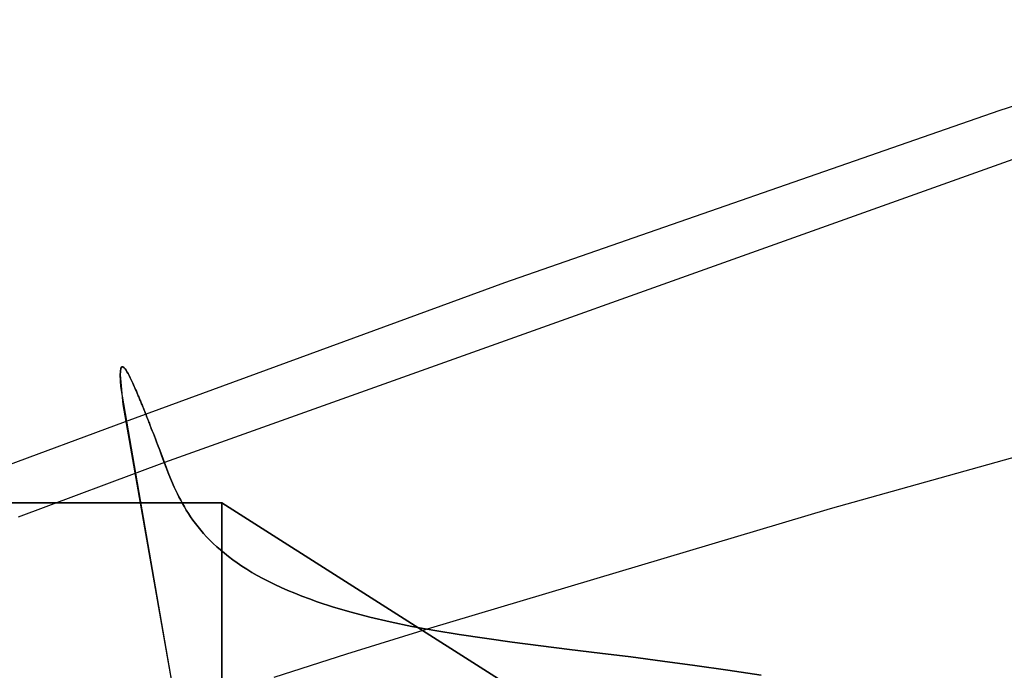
# Model space of a CAD drawing. Header units: millimetres. Extents: x -273 to 273, y -240 to 302.
# Tile 135 of 256: x -222 to -188, y 249 to 271. Entities that reach past the tile are written whole.
import ezdxf

# ---------------------------------------------------------------- set-up
doc = ezdxf.new("R2010")
doc.units = ezdxf.units.MM
doc.header["$MEASUREMENT"] = 0
doc.layers.add('IGES level 1', color=7, linetype='Continuous', true_color=0x3e413d)
doc.layers.add('IGES level 2', color=7, linetype='Continuous', true_color=0x008000)

msp = doc.modelspace()

# ---------------------------------------------------------------- linework, layer by layer
at = {"layer": 'IGES level 1'}
for p, q in [((-238.559, 254.709), (-215, 254.709)), ((-215, 254.709), (-238.559, 254.709)), ((-215, 254.709), (-187.136, 236.977, 354.638)), ((-187.136, 236.977, 354.638), (-215, 254.709)), ((-215, 254.709), (-215, 231.205)), ((-215, 231.205), (-215, 254.709))]:
    msp.add_line(p, q, dxfattribs=at)
at = {"layer": 'IGES level 2', "color": 31, "true_color": 0xfabe47}
for p, q in [((-178.409, 271.447, 748.508), (-188.097, 268.288, 750.666)), ((-188.097, 268.288, 750.666), (-205.211, 262.333, 754.721)), ((-184.9, 267.575, 788.234), (-216.99, 256.104, 796.691)), ((-205.211, 262.333, 754.721), (-218.351, 257.517, 757.993)), ((-218.497, 259.373, 783.955), (-218.468, 259.418, 786.077)), ((-218.468, 259.418, 786.077), (-218.497, 259.373, 783.955)), ((-218.468, 259.418, 786.077), (-218.429, 259.42, 787.938)), ((-218.429, 259.42, 787.938), (-218.468, 259.418, 786.077)), ((-218.429, 259.42, 787.938), (-218.379, 259.381, 789.557)), ((-218.379, 259.381, 789.557), (-218.429, 259.42, 787.938)), ((-176.401, 259.417, 786.008), (-193.945, 254.501, 790.699)), ((-218.522, 259.149, 778.857), (-218.497, 259.373, 783.955)), ((-218.497, 259.373, 783.955), (-218.522, 259.149, 778.857)), ((-218.502, 258.734, 772.501), (-218.522, 259.149, 778.857)), ((-218.522, 259.149, 778.857), (-218.433, 258.116, 764.742)), ((-218.379, 259.381, 789.557), (-218.35, 259.347, 790.281)), ((-218.35, 259.347, 790.281), (-218.379, 259.381, 789.557)), ((-218.35, 259.347, 790.281), (-218.319, 259.303, 790.951)), ((-218.319, 259.303, 790.951), (-218.35, 259.347, 790.281)), ((-218.319, 259.303, 790.951), (-218.286, 259.25, 791.57)), ((-218.286, 259.25, 791.57), (-218.319, 259.303, 790.951)), ((-218.286, 259.25, 791.57), (-218.249, 259.187, 792.14)), ((-218.249, 259.187, 792.14), (-218.286, 259.25, 791.57)), ((-218.249, 259.187, 792.14), (-218.211, 259.116, 792.662)), ((-218.211, 259.116, 792.662), (-218.249, 259.187, 792.14)), ((-218.211, 259.116, 792.662), (-218.17, 259.036, 793.139)), ((-218.17, 259.036, 793.139), (-218.211, 259.116, 792.662)), ((-215.68, 242.494, 606.564), (-218.502, 258.734, 772.501)), ((-218.17, 259.036, 793.139), (-218.149, 258.992, 793.362)), ((-218.149, 258.992, 793.362), (-218.17, 259.036, 793.139)), ((-218.149, 258.992, 793.362), (-218.127, 258.947, 793.574)), ((-218.127, 258.947, 793.574), (-218.149, 258.992, 793.362)), ((-218.127, 258.947, 793.574), (-218.105, 258.899, 793.776)), ((-218.105, 258.899, 793.776), (-218.127, 258.947, 793.574)), ((-218.105, 258.899, 793.776), (-218.082, 258.85, 793.968)), ((-218.082, 258.85, 793.968), (-218.105, 258.899, 793.776)), ((-218.082, 258.85, 793.968), (-218.059, 258.798, 794.151)), ((-218.059, 258.798, 794.151), (-218.082, 258.85, 793.968)), ((-218.059, 258.798, 794.151), (-218.035, 258.744, 794.325)), ((-218.035, 258.744, 794.325), (-218.059, 258.798, 794.151)), ((-218.035, 258.744, 794.325), (-218.01, 258.689, 794.489)), ((-218.01, 258.689, 794.489), (-218.035, 258.744, 794.325)), ((-218.01, 258.689, 794.489), (-217.985, 258.631, 794.645)), ((-217.985, 258.631, 794.645), (-218.01, 258.689, 794.489)), ((-217.985, 258.631, 794.645), (-217.959, 258.572, 794.793)), ((-217.959, 258.572, 794.793), (-217.985, 258.631, 794.645)), ((-217.959, 258.572, 794.793), (-217.933, 258.51, 794.932)), ((-217.933, 258.51, 794.932), (-217.959, 258.572, 794.793)), ((-217.933, 258.51, 794.932), (-217.92, 258.479, 794.999)), ((-217.92, 258.479, 794.999), (-217.933, 258.51, 794.932)), ((-217.92, 258.479, 794.999), (-217.906, 258.447, 795.064)), ((-217.906, 258.447, 795.064), (-217.92, 258.479, 794.999)), ((-217.906, 258.447, 795.064), (-217.893, 258.414, 795.127)), ((-217.893, 258.414, 795.127), (-217.906, 258.447, 795.064)), ((-217.893, 258.414, 795.127), (-217.879, 258.382, 795.188)), ((-217.879, 258.382, 795.188), (-217.893, 258.414, 795.127)), ((-218.433, 258.116, 764.742), (-215.23, 239.876, 574.677)), ((-217.879, 258.382, 795.188), (-217.865, 258.348, 795.247)), ((-217.865, 258.348, 795.247), (-217.879, 258.382, 795.188)), ((-217.865, 258.348, 795.247), (-217.851, 258.315, 795.305)), ((-217.851, 258.315, 795.305), (-217.865, 258.348, 795.247)), ((-217.851, 258.315, 795.305), (-217.837, 258.28, 795.36)), ((-217.837, 258.28, 795.36), (-217.851, 258.315, 795.305)), ((-217.837, 258.28, 795.36), (-217.823, 258.246, 795.414)), ((-217.823, 258.246, 795.414), (-217.837, 258.28, 795.36)), ((-217.823, 258.246, 795.414), (-217.808, 258.211, 795.467)), ((-217.808, 258.211, 795.467), (-217.823, 258.246, 795.414)), ((-217.808, 258.211, 795.467), (-217.794, 258.175, 795.518)), ((-217.794, 258.175, 795.518), (-217.808, 258.211, 795.467)), ((-217.794, 258.175, 795.518), (-217.779, 258.139, 795.567)), ((-217.779, 258.139, 795.567), (-217.794, 258.175, 795.518)), ((-217.779, 258.139, 795.567), (-217.764, 258.103, 795.614)), ((-217.764, 258.103, 795.614), (-217.779, 258.139, 795.567)), ((-217.764, 258.103, 795.614), (-217.75, 258.066, 795.66)), ((-217.75, 258.066, 795.66), (-217.764, 258.103, 795.614)), ((-217.75, 258.066, 795.66), (-217.735, 258.029, 795.705)), ((-217.735, 258.029, 795.705), (-217.75, 258.066, 795.66)), ((-217.735, 258.029, 795.705), (-217.719, 257.991, 795.748)), ((-217.719, 257.991, 795.748), (-217.735, 258.029, 795.705)), ((-217.719, 257.991, 795.748), (-217.704, 257.953, 795.789)), ((-217.704, 257.953, 795.789), (-217.719, 257.991, 795.748)), ((-217.704, 257.953, 795.789), (-217.689, 257.914, 795.83)), ((-217.689, 257.914, 795.83), (-217.704, 257.953, 795.789)), ((-217.689, 257.914, 795.83), (-217.673, 257.875, 795.869)), ((-217.673, 257.875, 795.869), (-217.689, 257.914, 795.83)), ((-217.673, 257.875, 795.869), (-217.658, 257.836, 795.906)), ((-217.658, 257.836, 795.906), (-217.673, 257.875, 795.869)), ((-217.658, 257.836, 795.906), (-217.642, 257.796, 795.942)), ((-217.642, 257.796, 795.942), (-217.658, 257.836, 795.906)), ((-217.642, 257.796, 795.942), (-217.626, 257.756, 795.977)), ((-217.626, 257.756, 795.977), (-217.642, 257.796, 795.942)), ((-217.626, 257.756, 795.977), (-217.61, 257.716, 796.011)), ((-217.61, 257.716, 796.011), (-217.626, 257.756, 795.977)), ((-217.61, 257.716, 796.011), (-217.594, 257.675, 796.044)), ((-217.594, 257.675, 796.044), (-217.61, 257.716, 796.011)), ((-218.351, 257.517, 757.993), (-223.128, 255.739, 759.161)), ((-217.594, 257.675, 796.044), (-217.578, 257.633, 796.075)), ((-217.578, 257.633, 796.075), (-217.594, 257.675, 796.044)), ((-217.578, 257.633, 796.075), (-217.561, 257.592, 796.106)), ((-217.561, 257.592, 796.106), (-217.578, 257.633, 796.075)), ((-217.561, 257.592, 796.106), (-217.545, 257.55, 796.135)), ((-217.545, 257.55, 796.135), (-217.561, 257.592, 796.106)), ((-217.545, 257.55, 796.135), (-217.528, 257.507, 796.163)), ((-217.528, 257.507, 796.163), (-217.545, 257.55, 796.135)), ((-217.528, 257.507, 796.163), (-217.511, 257.464, 796.19)), ((-217.511, 257.464, 796.19), (-217.528, 257.507, 796.163)), ((-217.511, 257.464, 796.19), (-217.495, 257.421, 796.216)), ((-217.495, 257.421, 796.216), (-217.511, 257.464, 796.19)), ((-217.495, 257.421, 796.216), (-217.478, 257.377, 796.242)), ((-217.478, 257.377, 796.242), (-217.495, 257.421, 796.216)), ((-217.478, 257.377, 796.242), (-217.461, 257.333, 796.266)), ((-217.461, 257.333, 796.266), (-217.478, 257.377, 796.242)), ((-217.461, 257.333, 796.266), (-217.443, 257.289, 796.29)), ((-217.443, 257.289, 796.29), (-217.461, 257.333, 796.266)), ((-217.443, 257.289, 796.29), (-217.409, 257.199, 796.334)), ((-217.409, 257.199, 796.334), (-217.443, 257.289, 796.29)), ((-217.409, 257.199, 796.334), (-217.373, 257.108, 796.376)), ((-217.373, 257.108, 796.376), (-217.409, 257.199, 796.334)), ((-217.373, 257.108, 796.376), (-217.338, 257.015, 796.415)), ((-217.338, 257.015, 796.415), (-217.373, 257.108, 796.376)), ((-217.338, 257.015, 796.415), (-217.302, 256.921, 796.451)), ((-217.302, 256.921, 796.451), (-217.338, 257.015, 796.415)), ((-217.302, 256.921, 796.451), (-217.265, 256.825, 796.485)), ((-217.265, 256.825, 796.485), (-217.302, 256.921, 796.451)), ((-217.265, 256.825, 796.485), (-217.228, 256.728, 796.517)), ((-217.228, 256.728, 796.517), (-217.265, 256.825, 796.485)), ((-217.228, 256.728, 796.517), (-217.153, 256.531, 796.577)), ((-217.153, 256.531, 796.577), (-217.228, 256.728, 796.517)), ((-217.153, 256.531, 796.577), (-216.916, 255.909, 796.74)), ((-217.076, 256.328, 796.633), (-217.153, 256.531, 796.577)), ((-216.99, 256.104, 796.691), (-222.051, 254.212, 798.046)), ((-216.832, 255.693, 796.793), (-217.076, 256.328, 796.633)), ((-216.916, 255.909, 796.74), (-216.832, 255.693, 796.793)), ((-216.832, 255.693, 796.793), (-216.743, 255.473, 796.844)), ((-216.743, 255.473, 796.844), (-216.832, 255.693, 796.793)), ((-216.743, 255.473, 796.844), (-216.647, 255.251, 796.892)), ((-216.647, 255.251, 796.892), (-216.743, 255.473, 796.844)), ((-216.647, 255.251, 796.892), (-216.596, 255.138, 796.914)), ((-216.596, 255.138, 796.914), (-216.647, 255.251, 796.892)), ((-216.596, 255.138, 796.914), (-216.542, 255.025, 796.936)), ((-216.542, 255.025, 796.936), (-216.596, 255.138, 796.914)), ((-216.542, 255.025, 796.936), (-216.486, 254.912, 796.956)), ((-216.486, 254.912, 796.956), (-216.542, 255.025, 796.936)), ((-216.486, 254.912, 796.956), (-216.427, 254.798, 796.975)), ((-216.427, 254.798, 796.975), (-216.486, 254.912, 796.956)), ((-216.427, 254.798, 796.975), (-216.365, 254.683, 796.992)), ((-216.365, 254.683, 796.992), (-216.427, 254.798, 796.975)), ((-216.365, 254.683, 796.992), (-216.3, 254.569, 797.008)), ((-216.3, 254.569, 797.008), (-216.365, 254.683, 796.992)), ((-216.3, 254.569, 797.008), (-216.231, 254.454, 797.022)), ((-216.231, 254.454, 797.022), (-216.3, 254.569, 797.008)), ((-216.231, 254.454, 797.022), (-216.159, 254.339, 797.033)), ((-216.159, 254.339, 797.033), (-216.231, 254.454, 797.022)), ((-216.159, 254.339, 797.033), (-216.082, 254.223, 797.043)), ((-216.082, 254.223, 797.043), (-216.159, 254.339, 797.033)), ((-193.945, 254.501, 790.699), (-207.895, 250.328, 794.387)), ((-216.082, 254.223, 797.043), (-216.001, 254.108, 797.05)), ((-216.001, 254.108, 797.05), (-216.082, 254.223, 797.043)), ((-216.001, 254.108, 797.05), (-215.916, 253.992, 797.055)), ((-215.916, 253.992, 797.055), (-216.001, 254.108, 797.05)), ((-215.916, 253.992, 797.055), (-215.826, 253.877, 797.058)), ((-215.826, 253.877, 797.058), (-215.916, 253.992, 797.055)), ((-215.826, 253.877, 797.058), (-215.732, 253.762, 797.058)), ((-215.732, 253.762, 797.058), (-215.826, 253.877, 797.058)), ((-215.732, 253.762, 797.058), (-215.632, 253.646, 797.054)), ((-215.632, 253.646, 797.054), (-215.732, 253.762, 797.058)), ((-215.632, 253.646, 797.054), (-215.527, 253.532, 797.048)), ((-215.527, 253.532, 797.048), (-215.632, 253.646, 797.054)), ((-215.527, 253.532, 797.048), (-215.417, 253.417, 797.039)), ((-215.417, 253.417, 797.039), (-215.527, 253.532, 797.048)), ((-215.417, 253.417, 797.039), (-215.301, 253.303, 797.027)), ((-215.301, 253.303, 797.027), (-215.417, 253.417, 797.039)), ((-215.301, 253.303, 797.027), (-215.178, 253.189, 797.011)), ((-215.178, 253.189, 797.011), (-215.301, 253.303, 797.027)), ((-215.178, 253.189, 797.011), (-215.05, 253.075, 796.992)), ((-215.05, 253.075, 796.992), (-215.178, 253.189, 797.011)), ((-215.05, 253.075, 796.992), (-214.915, 252.963, 796.969)), ((-214.915, 252.963, 796.969), (-215.05, 253.075, 796.992)), ((-214.915, 252.963, 796.969), (-214.774, 252.85, 796.942)), ((-214.774, 252.85, 796.942), (-214.915, 252.963, 796.969)), ((-214.774, 252.85, 796.942), (-214.626, 252.739, 796.911)), ((-214.626, 252.739, 796.911), (-214.774, 252.85, 796.942)), ((-214.626, 252.739, 796.911), (-214.47, 252.628, 796.877)), ((-214.47, 252.628, 796.877), (-214.626, 252.739, 796.911)), ((-214.47, 252.628, 796.877), (-214.308, 252.518, 796.837)), ((-214.308, 252.518, 796.837), (-214.47, 252.628, 796.877)), ((-214.308, 252.518, 796.837), (-214.137, 252.409, 796.794)), ((-214.137, 252.409, 796.794), (-214.308, 252.518, 796.837)), ((-214.137, 252.409, 796.794), (-213.959, 252.301, 796.746)), ((-213.959, 252.301, 796.746), (-214.137, 252.409, 796.794)), ((-213.959, 252.301, 796.746), (-213.774, 252.194, 796.694)), ((-213.774, 252.194, 796.694), (-213.959, 252.301, 796.746)), ((-213.774, 252.194, 796.694), (-213.579, 252.087, 796.636)), ((-213.579, 252.087, 796.636), (-213.774, 252.194, 796.694)), ((-213.579, 252.087, 796.636), (-213.377, 251.982, 796.574)), ((-213.377, 251.982, 796.574), (-213.579, 252.087, 796.636)), ((-213.377, 251.982, 796.574), (-213.166, 251.878, 796.507)), ((-213.166, 251.878, 796.507), (-213.377, 251.982, 796.574)), ((-213.166, 251.878, 796.507), (-212.946, 251.776, 796.434)), ((-212.946, 251.776, 796.434), (-213.166, 251.878, 796.507)), ((-212.946, 251.776, 796.434), (-212.716, 251.674, 796.356)), ((-212.716, 251.674, 796.356), (-212.946, 251.776, 796.434)), ((-212.716, 251.674, 796.356), (-212.478, 251.574, 796.273)), ((-212.478, 251.574, 796.273), (-212.716, 251.674, 796.356)), ((-212.478, 251.574, 796.273), (-212.23, 251.476, 796.184)), ((-212.23, 251.476, 796.184), (-212.478, 251.574, 796.273)), ((-212.23, 251.476, 796.184), (-211.972, 251.379, 796.089)), ((-211.972, 251.379, 796.089), (-212.23, 251.476, 796.184)), ((-211.972, 251.379, 796.089), (-211.704, 251.283, 795.988)), ((-211.704, 251.283, 795.988), (-211.972, 251.379, 796.089)), ((-211.704, 251.283, 795.988), (-211.138, 251.097, 795.769)), ((-211.138, 251.097, 795.769), (-211.704, 251.283, 795.988)), ((-211.138, 251.097, 795.769), (-210.529, 250.918, 795.523)), ((-210.529, 250.918, 795.523), (-211.138, 251.097, 795.769)), ((-210.529, 250.918, 795.523), (-209.875, 250.746, 795.252)), ((-209.875, 250.746, 795.252), (-210.529, 250.918, 795.523)), ((-209.875, 250.746, 795.252), (-209.176, 250.583, 794.953)), ((-209.176, 250.583, 794.953), (-209.875, 250.746, 795.252)), ((-209.176, 250.583, 794.953), (-208.428, 250.428, 794.625)), ((-208.428, 250.428, 794.625), (-209.176, 250.583, 794.953)), ((-207.895, 250.328, 794.387), (-210.688, 249.463, 795.077)), ((-208.428, 250.428, 794.625), (-207.63, 250.281, 794.267)), ((-207.63, 250.281, 794.267), (-208.428, 250.428, 794.625)), ((-207.63, 250.281, 794.267), (-206.783, 250.144, 793.878)), ((-206.783, 250.144, 793.878), (-207.63, 250.281, 794.267)), ((-206.783, 250.144, 793.878), (-204.953, 249.885, 792.999)), ((-204.953, 249.885, 792.999), (-206.783, 250.144, 793.878)), ((-204.953, 249.885, 792.999), (-202.965, 249.632, 791.97)), ((-202.965, 249.632, 791.97), (-204.953, 249.885, 792.999)), ((-202.965, 249.632, 791.97), (-201.921, 249.503, 791.395)), ((-201.921, 249.503, 791.395), (-202.965, 249.632, 791.97)), ((-210.688, 249.463, 795.077), (-213.204, 248.663, 795.65)), ((-201.921, 249.503, 791.395), (-200.847, 249.369, 790.777)), ((-200.847, 249.369, 790.777), (-201.921, 249.503, 791.395)), ((-200.847, 249.369, 790.777), (-199.748, 249.227, 790.114)), ((-199.748, 249.227, 790.114), (-200.847, 249.369, 790.777)), ((-199.748, 249.227, 790.114), (-198.626, 249.075, 789.404)), ((-198.626, 249.075, 789.404), (-199.748, 249.227, 790.114)), ((-198.626, 249.075, 789.404), (-197.486, 248.911, 788.644)), ((-197.486, 248.911, 788.644), (-198.626, 249.075, 789.404)), ((-197.486, 248.911, 788.644), (-196.331, 248.733, 787.833)), ((-196.331, 248.733, 787.833), (-197.486, 248.911, 788.644))]:
    msp.add_line(p, q, dxfattribs=at)

doc.saveas('drawing.dxf')
